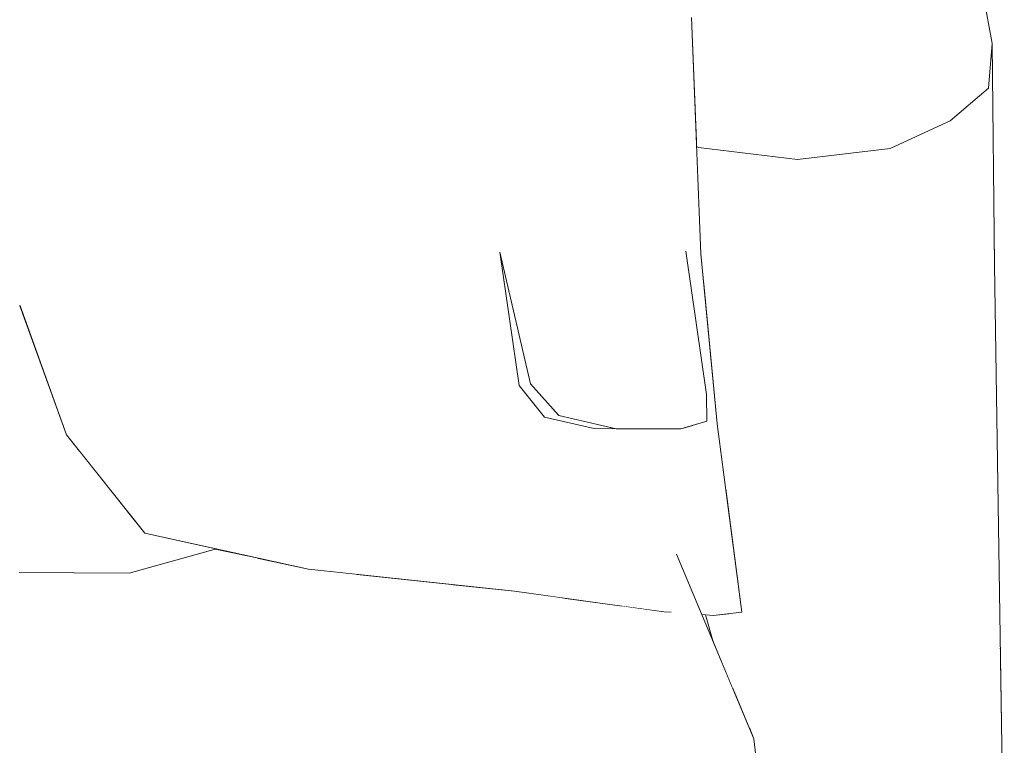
# Model space of a CAD drawing. Header units: millimetres. Extents: x 0 to 650, y -1 to 707.
# Tile 140 of 256: x 500.46 to 502.69, y 350.15 to 351.8. Entities that reach past the tile are written whole.
import ezdxf
from ezdxf.xclip import XClip

# ---------------------------------------------------------------- set-up
doc = ezdxf.new("R2010")
doc.units = ezdxf.units.MM
doc.header["$MEASUREMENT"] = 0
doc.header["$XCLIPFRAME"] = 0
doc.linetypes.add('Wipeout_Contour', pattern=[1000, 0, -1000])
doc.layers.add('Interior - Mobiliário .ARQ', color=7, linetype='Continuous')

# ---------------------------------------------------------------- blocks, each defined once
blk = doc.blocks.new('Desenho_2_2', base_point=(960.5741, 336.178))
at = {"color": 254, "linetype": 'Wipeout_Contour', "lineweight": 0, "ltscale": 1840.246578}
blk.add_wipeout([(502.4448, 352.24), (502.4352, 351.5041), (502.5712, 351.5662)], dxfattribs=at).dxf.layer = 'Interior - Mobiliário .ARQ'
at = {"color": 254, "linetype": 'Wipeout_Contour', "lineweight": 0, "ltscale": 2453.707337}
blk.add_wipeout([(501.994, 352.1119), (501.9937, 352.0996), (502.2256, 351.4789), (502.0588, 352.117)], dxfattribs=at).dxf.layer = 'Interior - Mobiliário .ARQ'
at = {"color": 254, "linetype": 'Wipeout_Contour', "lineweight": 0, "ltscale": 1836.342189}
blk.add_wipeout([(501.6205, 350.9708), (501.551, 351.2694), (501.5948, 350.967)], dxfattribs=at).dxf.layer = 'Interior - Mobiliário .ARQ'
at = {"color": 254, "linetype": 'Wipeout_Contour', "lineweight": 0, "ltscale": 1834.768034}
blk.add_wipeout([(501.0527, 351.2522), (500.8855, 350.9432), (501.0923, 350.9048)], dxfattribs=at).dxf.layer = 'Interior - Mobiliário .ARQ'
at = {"color": 254, "linetype": 'Wipeout_Contour', "lineweight": 0, "ltscale": 1839.513772}
blk.add_wipeout([(502.6712, 351.2405), (502.6667, 351.166), (502.6882, 350.1518)], dxfattribs=at).dxf.layer = 'Interior - Mobiliário .ARQ'
at = {"color": 254, "linetype": 'Wipeout_Contour', "lineweight": 0, "ltscale": 3061.229599}
blk.add_wipeout([(502.273, 351.0664), (502.117, 350.1887), (502.1263, 350.1666), (502.1443, 350.0219), (502.3156, 350.0157)], dxfattribs=at).dxf.layer = 'Interior - Mobiliário .ARQ'
at = {"color": 254, "linetype": 'Wipeout_Contour', "lineweight": 0, "ltscale": 2449.516777}
blk.add_wipeout([(502.0201, 350.8858), (501.9835, 350.8755), (502.0435, 350.8804), (502.0199, 350.9035)], dxfattribs=at).dxf.layer = 'Interior - Mobiliário .ARQ'
at = {"color": 254, "linetype": 'Wipeout_Contour', "lineweight": 0, "ltscale": 1836.315212}
blk.add_wipeout([(501.9442, 349.8551), (501.7818, 350.293), (501.7594, 350.3138)], dxfattribs=at).dxf.layer = 'Interior - Mobiliário .ARQ'
at = {"color": 254, "linetype": 'Wipeout_Contour', "lineweight": 0, "ltscale": 1832.816094}
blk.add_wipeout([(500.9676, 349.9871), (501.0174, 350.2491), (500.7055, 350.0106)], dxfattribs=at).dxf.layer = 'Interior - Mobiliário .ARQ'
at = {"color": 254, "linetype": 'Wipeout_Contour', "lineweight": 0, "ltscale": 1840.18652}
blk.add_wipeout([(502.6577, 351.6405), (502.6663, 351.742), (502.5426, 352.4104)], dxfattribs=at).dxf.layer = 'Interior - Mobiliário .ARQ'
at = {"color": 254, "linetype": 'Wipeout_Contour', "lineweight": 0, "ltscale": 1840.110168}
blk.add_wipeout([(502.4448, 352.24), (502.2817, 352.1678), (502.4352, 351.5041)], dxfattribs=at).dxf.layer = 'Interior - Mobiliário .ARQ'
at = {"color": 254, "linetype": 'Wipeout_Contour', "lineweight": 0, "ltscale": 1835.059892}
blk.add_wipeout([(501.0527, 351.2522), (500.7653, 351.0588), (500.8855, 350.9432)], dxfattribs=at).dxf.layer = 'Interior - Mobiliário .ARQ'
at = {"color": 254, "linetype": 'Wipeout_Contour', "lineweight": 0, "ltscale": 1835.519816}
blk.add_wipeout([(501.5948, 350.967), (501.0923, 350.9048), (501.5903, 350.8846)], dxfattribs=at).dxf.layer = 'Interior - Mobiliário .ARQ'
at = {"color": 254, "linetype": 'Wipeout_Contour', "lineweight": 0, "ltscale": 1837.673112}
blk.add_wipeout([(501.9653, 350.8703), (502.0342, 350.4462), (501.9784, 350.874)], dxfattribs=at).dxf.layer = 'Interior - Mobiliário .ARQ'
at = {"color": 254, "linetype": 'Wipeout_Contour', "lineweight": 0, "ltscale": 1834.886673}
blk.add_wipeout([(501.2984, 349.9931), (501.9442, 349.8551), (501.7594, 350.3138)], dxfattribs=at).dxf.layer = 'Interior - Mobiliário .ARQ'
at = {"color": 254, "linetype": 'Wipeout_Contour', "lineweight": 0, "ltscale": 1837.300037}
blk.add_wipeout([(502.6937, 349.5727), (502.6882, 350.1518), (502.6132, 350.0882)], dxfattribs=at).dxf.layer = 'Interior - Mobiliário .ARQ'
at = {"color": 254, "linetype": 'Wipeout_Contour', "lineweight": 0, "ltscale": 1841.509988}
blk.add_wipeout([(502.529, 352.3184), (502.6577, 351.6405), (502.5426, 352.4104)], dxfattribs=at).dxf.layer = 'Interior - Mobiliário .ARQ'
at = {"color": 254, "linetype": 'Wipeout_Contour', "lineweight": 0, "ltscale": 1839.549332}
blk.add_wipeout([(502.2256, 351.4789), (502.4352, 351.5041), (502.2817, 352.1678)], dxfattribs=at).dxf.layer = 'Interior - Mobiliário .ARQ'
at = {"color": 254, "linetype": 'Wipeout_Contour', "lineweight": 0, "ltscale": 1835.523028}
blk.add_wipeout([(500.6978, 351.2221), (500.7653, 351.0588), (501.0527, 351.2522)], dxfattribs=at).dxf.layer = 'Interior - Mobiliário .ARQ'
at = {"color": 254, "linetype": 'Wipeout_Contour', "lineweight": 0, "ltscale": 1837.89402}
blk.add_wipeout([(502.6132, 350.0882), (502.6882, 350.1518), (502.6667, 351.166)], dxfattribs=at).dxf.layer = 'Interior - Mobiliário .ARQ'
at = {"color": 254, "linetype": 'Wipeout_Contour', "lineweight": 0, "ltscale": 1836.661578}
blk.add_wipeout([(501.6524, 350.8954), (501.5948, 350.967), (501.5903, 350.8846)], dxfattribs=at).dxf.layer = 'Interior - Mobiliário .ARQ'
at = {"color": 254, "linetype": 'Wipeout_Contour', "lineweight": 0, "ltscale": 1835.471097}
blk.add_wipeout([(501.7594, 350.3138), (501.2552, 350.3408), (501.2984, 349.9931)], dxfattribs=at).dxf.layer = 'Interior - Mobiliário .ARQ'
at = {"layer": 'Interior - Mobiliário .ARQ', "color": 7, "linetype": 'Continuous', "lineweight": 0}
blk.add_line((502.6882, 350.1518), (502.6937, 349.5727), dxfattribs=at)
at = {"color": 254, "linetype": 'Wipeout_Contour', "lineweight": 0, "ltscale": 1840.418581}
blk.add_wipeout([(502.529, 352.3184), (502.5712, 351.5662), (502.6577, 351.6405)], dxfattribs=at).dxf.layer = 'Interior - Mobiliário .ARQ'
at = {"color": 254, "linetype": 'Wipeout_Contour', "lineweight": 0, "ltscale": 1839.709373}
blk.add_wipeout([(502.2817, 352.1678), (502.0588, 352.117), (502.2256, 351.4789)], dxfattribs=at).dxf.layer = 'Interior - Mobiliário .ARQ'
at = {"color": 254, "linetype": 'Wipeout_Contour', "lineweight": 0, "ltscale": 1839.170817}
blk.add_wipeout([(502.6667, 351.166), (502.5854, 351.1102), (502.6132, 350.0882)], dxfattribs=at).dxf.layer = 'Interior - Mobiliário .ARQ'
at = {"color": 254, "linetype": 'Wipeout_Contour', "lineweight": 0, "ltscale": 3056.307488}
blk.add_wipeout([(500.4625, 350.5436), (500.7114, 350.5416), (500.5976, 350.8199), (500.5695, 350.8552), (500.4637, 351.1474)], dxfattribs=at).dxf.layer = 'Interior - Mobiliário .ARQ'
at = {"color": 254, "linetype": 'Wipeout_Contour', "lineweight": 0, "ltscale": 1836.858667}
blk.add_wipeout([(501.5847, 350.5007), (501.6524, 350.8954), (501.5903, 350.8846)], dxfattribs=at).dxf.layer = 'Interior - Mobiliário .ARQ'
at = {"color": 254, "linetype": 'Wipeout_Contour', "lineweight": 0, "ltscale": 1834.095372}
blk.add_wipeout([(501.2552, 350.3408), (501.0174, 350.2491), (501.2984, 349.9931)], dxfattribs=at).dxf.layer = 'Interior - Mobiliário .ARQ'
at = {"color": 254, "linetype": 'Wipeout_Contour', "lineweight": 0, "ltscale": 1840.767721}
blk.add_wipeout([(502.529, 352.3184), (502.4448, 352.24), (502.5712, 351.5662)], dxfattribs=at).dxf.layer = 'Interior - Mobiliário .ARQ'
at = {"color": 254, "linetype": 'Wipeout_Contour', "lineweight": 0, "ltscale": 2452.83206}
blk.add_wipeout([(501.9911, 352.0148), (502.0009, 351.506), (502.2256, 351.4789), (501.9937, 352.0996)], dxfattribs=at).dxf.layer = 'Interior - Mobiliário .ARQ'
at = {"color": 254, "linetype": 'Wipeout_Contour', "lineweight": 0, "ltscale": 1832.507562}
blk.add_wipeout([(500.2141, 350.5429), (500.4625, 350.5436), (500.4637, 351.1474)], dxfattribs=at).dxf.layer = 'Interior - Mobiliário .ARQ'
at = {"color": 254, "linetype": 'Wipeout_Contour', "lineweight": 0, "ltscale": 1837.5369}
blk.add_wipeout([(502.5007, 350.0459), (502.6132, 350.0882), (502.5854, 351.1102)], dxfattribs=at).dxf.layer = 'Interior - Mobiliário .ARQ'
at = {"color": 254, "linetype": 'Wipeout_Contour', "lineweight": 0, "ltscale": 1836.23589}
blk.add_wipeout([(501.5948, 350.967), (501.6524, 350.8954), (501.685, 350.899)], dxfattribs=at).dxf.layer = 'Interior - Mobiliário .ARQ'
at = {"color": 254, "linetype": 'Wipeout_Contour', "lineweight": 0, "ltscale": 1833.42676}
blk.add_wipeout([(500.7076, 350.6816), (500.5976, 350.8199), (500.7114, 350.5416)], dxfattribs=at).dxf.layer = 'Interior - Mobiliário .ARQ'
at = {"color": 254, "linetype": 'Wipeout_Contour', "lineweight": 0, "ltscale": 1833.818805}
blk.add_wipeout([(501.0174, 350.2491), (500.9676, 349.9871), (501.2984, 349.9931)], dxfattribs=at).dxf.layer = 'Interior - Mobiliário .ARQ'
at = {"color": 254, "linetype": 'Wipeout_Contour', "lineweight": 0, "ltscale": 2451.493175}
blk.add_wipeout([(501.9855, 351.8007), (501.9962, 351.5206), (502.0009, 351.506), (501.9911, 352.0144)], dxfattribs=at).dxf.layer = 'Interior - Mobiliário .ARQ'
at = {"color": 254, "linetype": 'Wipeout_Contour', "lineweight": 0, "ltscale": 1833.808994}
blk.add_wipeout([(500.4637, 351.1474), (500.4503, 351.3527), (500.4298, 351.1485)], dxfattribs=at).dxf.layer = 'Interior - Mobiliário .ARQ'
at = {"color": 254, "linetype": 'Wipeout_Contour', "lineweight": 0, "ltscale": 1838.867906}
blk.add_wipeout([(502.5854, 351.1102), (502.4625, 351.0722), (502.5007, 350.0459)], dxfattribs=at).dxf.layer = 'Interior - Mobiliário .ARQ'
at = {"color": 254, "linetype": 'Wipeout_Contour', "lineweight": 0, "ltscale": 1837.056281}
blk.add_wipeout([(501.685, 350.899), (501.6205, 350.9708), (501.5948, 350.967)], dxfattribs=at).dxf.layer = 'Interior - Mobiliário .ARQ'
at = {"color": 254, "linetype": 'Wipeout_Contour', "lineweight": 0, "ltscale": 1834.242685}
blk.add_wipeout([(500.7076, 350.6816), (500.7114, 350.5416), (500.7449, 350.6347)], dxfattribs=at).dxf.layer = 'Interior - Mobiliário .ARQ'
at = {"color": 254, "linetype": 'Wipeout_Contour', "lineweight": 0, "ltscale": 1839.167925}
blk.add_wipeout([(501.9751, 351.7957), (501.9726, 351.2715), (501.9855, 351.8007)], dxfattribs=at).dxf.layer = 'Interior - Mobiliário .ARQ'
at = {"color": 254, "linetype": 'Wipeout_Contour', "lineweight": 0, "ltscale": 1835.163497}
blk.add_wipeout([(500.4667, 351.5635), (500.4545, 351.5623), (500.4503, 351.3527)], dxfattribs=at).dxf.layer = 'Interior - Mobiliário .ARQ'
at = {"color": 254, "linetype": 'Wipeout_Contour', "lineweight": 0, "ltscale": 1839.476957}
blk.add_wipeout([(502.4352, 351.5041), (502.5854, 351.1102), (502.5712, 351.5662)], dxfattribs=at).dxf.layer = 'Interior - Mobiliário .ARQ'
at = {"color": 254, "linetype": 'Wipeout_Contour', "lineweight": 0, "ltscale": 1837.089166}
blk.add_wipeout([(502.3156, 350.0157), (502.5007, 350.0459), (502.4625, 351.0722)], dxfattribs=at).dxf.layer = 'Interior - Mobiliário .ARQ'
at = {"color": 254, "linetype": 'Wipeout_Contour', "lineweight": 0, "ltscale": 1837.194315}
blk.add_wipeout([(501.8146, 350.8689), (501.685, 350.899), (501.6524, 350.8954)], dxfattribs=at).dxf.layer = 'Interior - Mobiliário .ARQ'
at = {"color": 254, "linetype": 'Wipeout_Contour', "lineweight": 0, "ltscale": 1834.262367}
blk.add_wipeout([(500.7114, 350.5416), (500.9092, 350.5966), (500.7468, 350.6322)], dxfattribs=at).dxf.layer = 'Interior - Mobiliário .ARQ'
at = {"color": 254, "linetype": 'Wipeout_Contour', "lineweight": 0, "ltscale": 1838.17152}
blk.add_wipeout([(501.9855, 351.8007), (501.9726, 351.2715), (502.006, 351.2652)], dxfattribs=at).dxf.layer = 'Interior - Mobiliário .ARQ'
at = {"color": 254, "linetype": 'Wipeout_Contour', "lineweight": 0, "ltscale": 1834.145998}
blk.add_wipeout([(500.4503, 351.3527), (500.4645, 351.1484), (500.4667, 351.5635)], dxfattribs=at).dxf.layer = 'Interior - Mobiliário .ARQ'
at = {"color": 254, "linetype": 'Wipeout_Contour', "lineweight": 0, "ltscale": 1836.342441}
blk.add_wipeout([(501.6524, 350.8954), (501.7647, 350.8692), (501.8146, 350.8689)], dxfattribs=at).dxf.layer = 'Interior - Mobiliário .ARQ'
at = {"color": 254, "linetype": 'Wipeout_Contour', "lineweight": 0, "ltscale": 1833.573002}
blk.add_wipeout([(500.7114, 350.5416), (500.4625, 350.5436), (500.457, 349.9195)], dxfattribs=at).dxf.layer = 'Interior - Mobiliário .ARQ'
at = {"color": 254, "linetype": 'Wipeout_Contour', "lineweight": 0, "ltscale": 1839.462284}
blk.add_wipeout([(501.9814, 351.9721), (501.8503, 352.0138), (501.8616, 351.711)], dxfattribs=at).dxf.layer = 'Interior - Mobiliário .ARQ'
at = {"color": 254, "linetype": 'Wipeout_Contour', "lineweight": 0, "ltscale": 1835.22081}
blk.add_wipeout([(500.4667, 351.5635), (500.4644, 351.9192), (500.4519, 351.9204)], dxfattribs=at).dxf.layer = 'Interior - Mobiliário .ARQ'
at = {"color": 254, "linetype": 'Wipeout_Contour', "lineweight": 0, "ltscale": 2449.497996}
blk.add_wipeout([(502.0435, 350.8804), (501.9726, 351.2715), (502.0193, 350.9468), (502.0199, 350.9035)], dxfattribs=at).dxf.layer = 'Interior - Mobiliário .ARQ'
at = {"color": 254, "linetype": 'Wipeout_Contour', "lineweight": 0, "ltscale": 1832.196192}
blk.add_wipeout([(500.457, 349.9195), (500.7055, 350.0106), (500.7114, 350.5416)], dxfattribs=at).dxf.layer = 'Interior - Mobiliário .ARQ'
at = {"color": 254, "linetype": 'Wipeout_Contour', "lineweight": 0, "ltscale": 1838.961493}
blk.add_wipeout([(501.6275, 352.0142), (501.6911, 351.6929), (501.8503, 352.0138)], dxfattribs=at).dxf.layer = 'Interior - Mobiliário .ARQ'
at = {"color": 254, "linetype": 'Wipeout_Contour', "lineweight": 0, "ltscale": 1838.42518}
blk.add_wipeout([(501.8616, 351.711), (501.9751, 351.7957), (501.9814, 351.9721)], dxfattribs=at).dxf.layer = 'Interior - Mobiliário .ARQ'
at = {"color": 254, "linetype": 'Wipeout_Contour', "lineweight": 0, "ltscale": 1834.98683}
blk.add_wipeout([(500.4519, 351.9204), (500.4545, 351.5623), (500.4667, 351.5635)], dxfattribs=at).dxf.layer = 'Interior - Mobiliário .ARQ'
at = {"color": 254, "linetype": 'Wipeout_Contour', "lineweight": 0, "ltscale": 1838.177514}
blk.add_wipeout([(501.9726, 351.2715), (502.0435, 350.8804), (502.006, 351.2652)], dxfattribs=at).dxf.layer = 'Interior - Mobiliário .ARQ'
at = {"color": 254, "linetype": 'Wipeout_Contour', "lineweight": 0, "ltscale": 1837.907797}
blk.add_wipeout([(501.8503, 352.0138), (501.6911, 351.6929), (501.8616, 351.711)], dxfattribs=at).dxf.layer = 'Interior - Mobiliário .ARQ'
at = {"color": 254, "linetype": 'Wipeout_Contour', "lineweight": 0, "ltscale": 1836.763068}
blk.add_wipeout([(501.9786, 350.8741), (502.0342, 350.4462), (502.0989, 350.4536)], dxfattribs=at).dxf.layer = 'Interior - Mobiliário .ARQ'
at = {"color": 254, "linetype": 'Wipeout_Contour', "lineweight": 0, "ltscale": 1837.440798}
blk.add_wipeout([(501.4048, 351.6893), (501.6911, 351.6929), (501.6275, 352.0142)], dxfattribs=at).dxf.layer = 'Interior - Mobiliário .ARQ'
at = {"color": 254, "linetype": 'Wipeout_Contour', "lineweight": 0, "ltscale": 1838.803589}
blk.add_wipeout([(501.9751, 351.7957), (501.8616, 351.711), (501.8904, 351.2512)], dxfattribs=at).dxf.layer = 'Interior - Mobiliário .ARQ'
at = {"color": 254, "linetype": 'Wipeout_Contour', "lineweight": 0, "ltscale": 2450.621138}
blk.add_wipeout([(501.9786, 350.8741), (502.0989, 350.4536), (502.0435, 350.8804), (501.9835, 350.8755)], dxfattribs=at).dxf.layer = 'Interior - Mobiliário .ARQ'
at = {"color": 254, "linetype": 'Wipeout_Contour', "lineweight": 0, "ltscale": 1838.18287}
blk.add_wipeout([(501.6275, 352.0142), (501.3013, 352.0949), (501.4048, 351.6893)], dxfattribs=at).dxf.layer = 'Interior - Mobiliário .ARQ'
at = {"color": 254, "linetype": 'Wipeout_Contour', "lineweight": 0, "ltscale": 1837.592182}
blk.add_wipeout([(501.8904, 351.2512), (501.9726, 351.2715), (501.9751, 351.7957)], dxfattribs=at).dxf.layer = 'Interior - Mobiliário .ARQ'
at = {"color": 254, "linetype": 'Wipeout_Contour', "lineweight": 0, "ltscale": 4288.054666}
blk.add_wipeout([(502.273, 351.0664), (502.0514, 351.1152), (502.0646, 350.7174), (502.0989, 350.4536), (502.0735, 350.4507), (502.0792, 350.2791), (502.117, 350.1887)], dxfattribs=at).dxf.layer = 'Interior - Mobiliário .ARQ'
at = {"color": 254, "linetype": 'Wipeout_Contour', "lineweight": 0, "ltscale": 1837.350598}
blk.add_wipeout([(501.3013, 352.0949), (500.9335, 351.9947), (500.996, 351.6447)], dxfattribs=at).dxf.layer = 'Interior - Mobiliário .ARQ'
at = {"color": 254, "linetype": 'Wipeout_Contour', "lineweight": 0, "ltscale": 1838.085419}
blk.add_wipeout([(501.6911, 351.6929), (501.8904, 351.2512), (501.8616, 351.711)], dxfattribs=at).dxf.layer = 'Interior - Mobiliário .ARQ'
at = {"color": 254, "linetype": 'Wipeout_Contour', "lineweight": 0, "ltscale": 1838.505108}
blk.add_wipeout([(502.4625, 351.0722), (502.273, 351.0664), (502.3156, 350.0157)], dxfattribs=at).dxf.layer = 'Interior - Mobiliário .ARQ'
at = {"color": 254, "linetype": 'Wipeout_Contour', "lineweight": 0, "ltscale": 1836.69886}
blk.add_wipeout([(501.3013, 352.0949), (500.996, 351.6447), (501.4048, 351.6893)], dxfattribs=at).dxf.layer = 'Interior - Mobiliário .ARQ'
at = {"color": 254, "linetype": 'Wipeout_Contour', "lineweight": 0, "ltscale": 1837.6731}
blk.add_wipeout([(501.6911, 351.6929), (501.7414, 351.2549), (501.8904, 351.2512)], dxfattribs=at).dxf.layer = 'Interior - Mobiliário .ARQ'
at = {"color": 254, "linetype": 'Wipeout_Contour', "lineweight": 0, "ltscale": 1839.253671}
blk.add_wipeout([(502.5854, 351.1102), (502.4352, 351.5041), (502.4625, 351.0722)], dxfattribs=at).dxf.layer = 'Interior - Mobiliário .ARQ'
at = {"color": 254, "linetype": 'Wipeout_Contour', "lineweight": 0, "ltscale": 1835.661062}
blk.add_wipeout([(500.6787, 351.5941), (500.996, 351.6447), (500.9335, 351.9947)], dxfattribs=at).dxf.layer = 'Interior - Mobiliário .ARQ'
at = {"color": 254, "linetype": 'Wipeout_Contour', "lineweight": 0, "ltscale": 1837.731745}
blk.add_wipeout([(501.6911, 351.6929), (501.4048, 351.6893), (501.551, 351.2694)], dxfattribs=at).dxf.layer = 'Interior - Mobiliário .ARQ'
at = {"color": 254, "linetype": 'Wipeout_Contour', "lineweight": 0, "ltscale": 1839.823516}
blk.add_wipeout([(502.6667, 351.166), (502.6577, 351.6405), (502.5712, 351.5662)], dxfattribs=at).dxf.layer = 'Interior - Mobiliário .ARQ'
at = {"color": 254, "linetype": 'Wipeout_Contour', "lineweight": 0, "ltscale": 1839.082329}
blk.add_wipeout([(502.4352, 351.5041), (502.2256, 351.4789), (502.4625, 351.0722)], dxfattribs=at).dxf.layer = 'Interior - Mobiliário .ARQ'
at = {"color": 254, "linetype": 'Wipeout_Contour', "lineweight": 0, "ltscale": 1837.822151}
blk.add_wipeout([(501.9726, 351.2715), (501.8904, 351.2512), (501.9477, 350.9455)], dxfattribs=at).dxf.layer = 'Interior - Mobiliário .ARQ'
at = {"color": 254, "linetype": 'Wipeout_Contour', "lineweight": 0, "ltscale": 1836.607683}
blk.add_wipeout([(500.9335, 351.9947), (500.6571, 351.9586), (500.6787, 351.5941)], dxfattribs=at).dxf.layer = 'Interior - Mobiliário .ARQ'
at = {"color": 254, "linetype": 'Wipeout_Contour', "lineweight": 0, "ltscale": 1839.667711}
blk.add_wipeout([(502.5712, 351.5662), (502.5854, 351.1102), (502.6667, 351.166)], dxfattribs=at).dxf.layer = 'Interior - Mobiliário .ARQ'
at = {"color": 254, "linetype": 'Wipeout_Contour', "lineweight": 0, "ltscale": 1838.728349}
blk.add_wipeout([(502.4625, 351.0722), (502.2256, 351.4789), (502.273, 351.0664)], dxfattribs=at).dxf.layer = 'Interior - Mobiliário .ARQ'
at = {"color": 254, "linetype": 'Wipeout_Contour', "lineweight": 0, "ltscale": 1837.504557}
blk.add_wipeout([(501.9477, 350.9455), (502.0193, 350.9468), (501.9726, 351.2715)], dxfattribs=at).dxf.layer = 'Interior - Mobiliário .ARQ'
at = {"layer": 'Interior - Mobiliário .ARQ', "color": 7, "linetype": 'Continuous', "lineweight": 0}
blk.add_line((502.5712, 351.5662), (502.4352, 351.5041), dxfattribs=at)
at = {"color": 254, "linetype": 'Wipeout_Contour', "lineweight": 0, "ltscale": 1840.238696}
blk.add_wipeout([(502.6712, 351.2405), (502.6663, 351.742), (502.6577, 351.6405)], dxfattribs=at).dxf.layer = 'Interior - Mobiliário .ARQ'
at = {"color": 254, "linetype": 'Wipeout_Contour', "lineweight": 0, "ltscale": 1836.065391}
blk.add_wipeout([(500.996, 351.6447), (500.6787, 351.5941), (500.6978, 351.2221)], dxfattribs=at).dxf.layer = 'Interior - Mobiliário .ARQ'
at = {"color": 254, "linetype": 'Wipeout_Contour', "lineweight": 0, "ltscale": 1837.631629}
blk.add_wipeout([(501.7414, 351.2549), (501.9477, 350.9455), (501.8904, 351.2512)], dxfattribs=at).dxf.layer = 'Interior - Mobiliário .ARQ'
at = {"layer": 'Interior - Mobiliário .ARQ', "color": 7, "linetype": 'Continuous', "lineweight": 0}
blk.add_line((502.6663, 351.742), (502.5426, 352.4104), dxfattribs=at)
at = {"color": 254, "linetype": 'Wipeout_Contour', "lineweight": 0, "ltscale": 1835.498291}
blk.add_wipeout([(500.6787, 351.5941), (500.6571, 351.9586), (500.4644, 351.9192)], dxfattribs=at).dxf.layer = 'Interior - Mobiliário .ARQ'
at = {"color": 254, "linetype": 'Wipeout_Contour', "lineweight": 0, "ltscale": 1835.071978}
blk.add_wipeout([(500.6978, 351.2221), (501.0527, 351.2522), (500.996, 351.6447)], dxfattribs=at).dxf.layer = 'Interior - Mobiliário .ARQ'
at = {"color": 254, "linetype": 'Wipeout_Contour', "lineweight": 0, "ltscale": 1839.522158}
blk.add_wipeout([(502.6577, 351.6405), (502.6667, 351.166), (502.6712, 351.2405)], dxfattribs=at).dxf.layer = 'Interior - Mobiliário .ARQ'
at = {"color": 254, "linetype": 'Wipeout_Contour', "lineweight": 0, "ltscale": 1837.193733}
blk.add_wipeout([(501.9477, 350.9455), (501.7414, 351.2549), (501.7997, 350.9528)], dxfattribs=at).dxf.layer = 'Interior - Mobiliário .ARQ'
at = {"layer": 'Interior - Mobiliário .ARQ', "color": 7, "linetype": 'Continuous', "lineweight": 0}
for p, q in [((502.6577, 351.6405), (502.6663, 351.742)), ((502.6712, 351.2405), (502.6663, 351.742)), ((502.5712, 351.5662), (502.6577, 351.6405)), ((502.6712, 351.2405), (502.6882, 350.1518))]:
    blk.add_line(p, q, dxfattribs=at)
at = {"color": 254, "linetype": 'Wipeout_Contour', "lineweight": 0, "ltscale": 1835.378968}
blk.add_wipeout([(500.4644, 351.9192), (500.4667, 351.5635), (500.6787, 351.5941)], dxfattribs=at).dxf.layer = 'Interior - Mobiliário .ARQ'
at = {"color": 254, "linetype": 'Wipeout_Contour', "lineweight": 0, "ltscale": 1836.968088}
blk.add_wipeout([(501.4048, 351.6893), (500.996, 351.6447), (501.0527, 351.2522)], dxfattribs=at).dxf.layer = 'Interior - Mobiliário .ARQ'
at = {"color": 254, "linetype": 'Wipeout_Contour', "lineweight": 0, "ltscale": 1837.023872}
blk.add_wipeout([(501.551, 351.2694), (501.7414, 351.2549), (501.6911, 351.6929)], dxfattribs=at).dxf.layer = 'Interior - Mobiliário .ARQ'
at = {"color": 254, "linetype": 'Wipeout_Contour', "lineweight": 0, "ltscale": 1837.355731}
blk.add_wipeout([(502.0201, 350.8858), (502.0193, 350.9468), (501.9477, 350.9455)], dxfattribs=at).dxf.layer = 'Interior - Mobiliário .ARQ'
at = {"color": 254, "linetype": 'Wipeout_Contour', "lineweight": 0, "ltscale": 1834.791559}
blk.add_wipeout([(500.4667, 351.5635), (500.4645, 351.1484), (500.6978, 351.2221)], dxfattribs=at).dxf.layer = 'Interior - Mobiliário .ARQ'
at = {"color": 254, "linetype": 'Wipeout_Contour', "lineweight": 0, "ltscale": 1836.813741}
blk.add_wipeout([(501.551, 351.2694), (501.6205, 350.9708), (501.7997, 350.9528)], dxfattribs=at).dxf.layer = 'Interior - Mobiliário .ARQ'
at = {"color": 254, "linetype": 'Wipeout_Contour', "lineweight": 0, "ltscale": 1837.486953}
blk.add_wipeout([(501.9477, 350.9455), (501.9611, 350.8691), (502.0201, 350.8858)], dxfattribs=at).dxf.layer = 'Interior - Mobiliário .ARQ'
at = {"color": 254, "linetype": 'Wipeout_Contour', "lineweight": 0, "ltscale": 1834.905287}
blk.add_wipeout([(500.6978, 351.2221), (500.6787, 351.5941), (500.4667, 351.5635)], dxfattribs=at).dxf.layer = 'Interior - Mobiliário .ARQ'
at = {"color": 254, "linetype": 'Wipeout_Contour', "lineweight": 0, "ltscale": 1837.192017}
blk.add_wipeout([(501.7997, 350.9528), (501.7414, 351.2549), (501.551, 351.2694)], dxfattribs=at).dxf.layer = 'Interior - Mobiliário .ARQ'
at = {"color": 254, "linetype": 'Wipeout_Contour', "lineweight": 0, "ltscale": 1836.24927}
blk.add_wipeout([(501.4048, 351.6893), (501.0527, 351.2522), (501.551, 351.2694)], dxfattribs=at).dxf.layer = 'Interior - Mobiliário .ARQ'
at = {"color": 254, "linetype": 'Wipeout_Contour', "lineweight": 0, "ltscale": 1834.465425}
blk.add_wipeout([(500.6978, 351.2221), (500.4645, 351.1484), (500.5695, 350.8552)], dxfattribs=at).dxf.layer = 'Interior - Mobiliário .ARQ'
at = {"color": 254, "linetype": 'Wipeout_Contour', "lineweight": 0, "ltscale": 1837.141739}
blk.add_wipeout([(501.7997, 350.9528), (501.9611, 350.8691), (501.9477, 350.9455)], dxfattribs=at).dxf.layer = 'Interior - Mobiliário .ARQ'
at = {"layer": 'Interior - Mobiliário .ARQ', "color": 7, "linetype": 'Continuous', "lineweight": 0}
blk.add_line((500.4637, 351.1474), (500.4645, 351.1484), dxfattribs=at)
at = {"color": 254, "linetype": 'Wipeout_Contour', "lineweight": 0, "ltscale": 1835.729884}
blk.add_wipeout([(501.551, 351.2694), (501.0923, 350.9048), (501.5948, 350.967)], dxfattribs=at).dxf.layer = 'Interior - Mobiliário .ARQ'
at = {"color": 254, "linetype": 'Wipeout_Contour', "lineweight": 0, "ltscale": 1837.143526}
blk.add_wipeout([(501.9611, 350.8691), (501.7997, 350.9528), (501.8146, 350.8689)], dxfattribs=at).dxf.layer = 'Interior - Mobiliário .ARQ'
at = {"color": 254, "linetype": 'Wipeout_Contour', "lineweight": 0, "ltscale": 1836.580931}
blk.add_wipeout([(501.551, 351.2694), (501.0527, 351.2522), (501.0923, 350.9048)], dxfattribs=at).dxf.layer = 'Interior - Mobiliário .ARQ'
at = {"color": 254, "linetype": 'Wipeout_Contour', "lineweight": 0, "ltscale": 1836.712323}
blk.add_wipeout([(501.8146, 350.8689), (501.7997, 350.9528), (501.6205, 350.9708)], dxfattribs=at).dxf.layer = 'Interior - Mobiliário .ARQ'
at = {"color": 254, "linetype": 'Wipeout_Contour', "lineweight": 0, "ltscale": 3672.943556}
blk.add_wipeout([(501.9224, 350.4544), (501.9391, 350.4531), (501.9514, 350.585), (502.0086, 350.4481), (502.0342, 350.4462), (501.9653, 350.8703)], dxfattribs=at).dxf.layer = 'Interior - Mobiliário .ARQ'
at = {"layer": 'Interior - Mobiliário .ARQ', "color": 7, "linetype": 'Continuous', "lineweight": 0}
blk.add_line((501.551, 351.2694), (501.5948, 350.967), dxfattribs=at)
at = {"color": 254, "linetype": 'Wipeout_Contour', "lineweight": 0, "ltscale": 2450.22466}
blk.add_wipeout([(502.0193, 351.1291), (502.0435, 350.8804), (502.0646, 350.7174), (502.0514, 351.1152)], dxfattribs=at).dxf.layer = 'Interior - Mobiliário .ARQ'
at = {"color": 254, "linetype": 'Wipeout_Contour', "lineweight": 0, "ltscale": 1836.76881}
blk.add_wipeout([(501.6205, 350.9708), (501.685, 350.899), (501.8146, 350.8689)], dxfattribs=at).dxf.layer = 'Interior - Mobiliário .ARQ'
at = {"color": 254, "linetype": 'Wipeout_Contour', "lineweight": 0, "ltscale": 1835.650498}
blk.add_wipeout([(501.5903, 350.8846), (501.0923, 350.9048), (501.5847, 350.5007)], dxfattribs=at).dxf.layer = 'Interior - Mobiliário .ARQ'
at = {"color": 254, "linetype": 'Wipeout_Contour', "lineweight": 0, "ltscale": 1837.330034}
blk.add_wipeout([(501.8948, 350.8688), (501.9224, 350.4544), (501.9611, 350.8691)], dxfattribs=at).dxf.layer = 'Interior - Mobiliário .ARQ'
at = {"color": 254, "linetype": 'Wipeout_Contour', "lineweight": 0, "ltscale": 3674.450992}
blk.add_wipeout([(502.0342, 350.4462), (502.017, 350.4475), (502.0285, 350.4071), (502.0344, 350.3863), (502.0792, 350.2791), (502.0735, 350.4507)], dxfattribs=at).dxf.layer = 'Interior - Mobiliário .ARQ'
at = {"layer": 'Interior - Mobiliário .ARQ', "color": 7, "linetype": 'Continuous', "lineweight": 0}
for p, q in [((501.6205, 350.9708), (501.551, 351.2694)), ((502.0193, 350.9468), (502.0201, 350.8858)), ((502.0201, 350.8858), (501.9611, 350.8691))]:
    blk.add_line(p, q, dxfattribs=at)
at = {"color": 254, "linetype": 'Wipeout_Contour', "lineweight": 0, "ltscale": 1838.615541}
blk.add_wipeout([(502.0009, 351.506), (502.273, 351.0664), (502.2256, 351.4789)], dxfattribs=at).dxf.layer = 'Interior - Mobiliário .ARQ'
at = {"color": 254, "linetype": 'Wipeout_Contour', "lineweight": 0, "ltscale": 1835.36557}
blk.add_wipeout([(501.0923, 350.9048), (501.1178, 350.5507), (501.5847, 350.5007)], dxfattribs=at).dxf.layer = 'Interior - Mobiliário .ARQ'
at = {"color": 254, "linetype": 'Wipeout_Contour', "lineweight": 0, "ltscale": 1836.105194}
blk.add_wipeout([(502.1263, 350.1666), (501.7818, 350.293), (501.9442, 349.8551)], dxfattribs=at).dxf.layer = 'Interior - Mobiliário .ARQ'
at = {"color": 254, "linetype": 'Wipeout_Contour', "lineweight": 0, "ltscale": 1838.314827}
blk.add_wipeout([(502.273, 351.0664), (502.0009, 351.506), (502.0514, 351.1152)], dxfattribs=at).dxf.layer = 'Interior - Mobiliário .ARQ'
at = {"color": 254, "linetype": 'Wipeout_Contour', "lineweight": 0, "ltscale": 1834.391531}
blk.add_wipeout([(500.8855, 350.9432), (500.7468, 350.6322), (501.1178, 350.5507)], dxfattribs=at).dxf.layer = 'Interior - Mobiliário .ARQ'
at = {"color": 254, "linetype": 'Wipeout_Contour', "lineweight": 0, "ltscale": 1836.038818}
blk.add_wipeout([(501.6524, 350.8954), (501.5847, 350.5007), (501.7786, 350.474)], dxfattribs=at).dxf.layer = 'Interior - Mobiliário .ARQ'
at = {"color": 254, "linetype": 'Wipeout_Contour', "lineweight": 0, "ltscale": 1835.689146}
blk.add_wipeout([(501.9442, 349.8551), (502.1949, 349.6175), (502.1263, 350.1666)], dxfattribs=at).dxf.layer = 'Interior - Mobiliário .ARQ'
at = {"layer": 'Interior - Mobiliário .ARQ', "color": 7, "linetype": 'Continuous', "lineweight": 0}
blk.add_line((502.4352, 351.5041), (502.2256, 351.4789), dxfattribs=at)
at = {"color": 254, "linetype": 'Wipeout_Contour', "lineweight": 0, "ltscale": 3064.51347}
blk.add_wipeout([(501.9967, 351.5081), (502.006, 351.2652), (502.0124, 351.2002), (502.0514, 351.1152), (502.0009, 351.506)], dxfattribs=at).dxf.layer = 'Interior - Mobiliário .ARQ'
at = {"color": 254, "linetype": 'Wipeout_Contour', "lineweight": 0, "ltscale": 1834.35233}
blk.add_wipeout([(500.5695, 350.8552), (500.7653, 351.0588), (500.6978, 351.2221)], dxfattribs=at).dxf.layer = 'Interior - Mobiliário .ARQ'
at = {"color": 254, "linetype": 'Wipeout_Contour', "lineweight": 0, "ltscale": 1834.80626}
blk.add_wipeout([(501.1178, 350.5507), (501.0923, 350.9048), (500.8855, 350.9432)], dxfattribs=at).dxf.layer = 'Interior - Mobiliário .ARQ'
at = {"color": 254, "linetype": 'Wipeout_Contour', "lineweight": 0, "ltscale": 1836.455351}
blk.add_wipeout([(501.7786, 350.474), (501.7647, 350.8692), (501.6524, 350.8954)], dxfattribs=at).dxf.layer = 'Interior - Mobiliário .ARQ'
at = {"layer": 'Interior - Mobiliário .ARQ', "color": 7, "linetype": 'Continuous', "lineweight": 0}
for p, q in [((501.9855, 351.8007), (502.006, 351.2652)), ((502.0009, 351.506), (501.9967, 351.5081)), ((502.2256, 351.4789), (502.0009, 351.506)), ((501.685, 350.899), (501.6205, 350.9708)), ((501.5948, 350.967), (501.6524, 350.8954))]:
    blk.add_line(p, q, dxfattribs=at)
at = {"color": 254, "linetype": 'Wipeout_Contour', "lineweight": 0, "ltscale": 1838.013805}
blk.add_wipeout([(502.0124, 351.2002), (502.0193, 351.1291), (502.0514, 351.1152)], dxfattribs=at).dxf.layer = 'Interior - Mobiliário .ARQ'
at = {"color": 254, "linetype": 'Wipeout_Contour', "lineweight": 0, "ltscale": 1834.256119}
blk.add_wipeout([(500.5695, 350.8552), (500.7468, 350.6322), (500.8855, 350.9432)], dxfattribs=at).dxf.layer = 'Interior - Mobiliário .ARQ'
at = {"color": 254, "linetype": 'Wipeout_Contour', "lineweight": 0, "ltscale": 1836.087444}
blk.add_wipeout([(501.8948, 350.8688), (501.7786, 350.474), (501.9224, 350.4544)], dxfattribs=at).dxf.layer = 'Interior - Mobiliário .ARQ'
at = {"color": 254, "linetype": 'Wipeout_Contour', "lineweight": 0, "ltscale": 2444.71392}
blk.add_wipeout([(500.7055, 350.0106), (501.0174, 350.2491), (501.002, 350.5762), (500.9802, 350.5809)], dxfattribs=at).dxf.layer = 'Interior - Mobiliário .ARQ'
at = {"layer": 'Interior - Mobiliário .ARQ', "color": 7, "linetype": 'Continuous', "lineweight": 0}
for p, q in [((501.9726, 351.2715), (502.0193, 350.9468)), ((502.006, 351.2652), (502.0435, 350.8804))]:
    blk.add_line(p, q, dxfattribs=at)
at = {"color": 254, "linetype": 'Wipeout_Contour', "lineweight": 0, "ltscale": 1834.30466}
blk.add_wipeout([(500.8855, 350.9432), (500.7653, 351.0588), (500.5695, 350.8552)], dxfattribs=at).dxf.layer = 'Interior - Mobiliário .ARQ'
at = {"color": 254, "linetype": 'Wipeout_Contour', "lineweight": 0, "ltscale": 3062.51279}
blk.add_wipeout([(501.7647, 350.8692), (501.7786, 350.474), (501.8948, 350.8688), (501.8497, 350.869), (501.8146, 350.8689)], dxfattribs=at).dxf.layer = 'Interior - Mobiliário .ARQ'
at = {"color": 254, "linetype": 'Wipeout_Contour', "lineweight": 0, "ltscale": 2445.710736}
blk.add_wipeout([(500.7114, 350.5416), (500.7055, 350.0106), (500.9802, 350.5809), (500.9092, 350.5966)], dxfattribs=at).dxf.layer = 'Interior - Mobiliário .ARQ'
at = {"color": 254, "linetype": 'Wipeout_Contour', "lineweight": 0, "ltscale": 2446.600604}
blk.add_wipeout([(501.002, 350.5762), (501.0174, 350.2491), (501.2552, 350.3408), (501.0511, 350.5654)], dxfattribs=at).dxf.layer = 'Interior - Mobiliário .ARQ'
at = {"layer": 'Interior - Mobiliário .ARQ', "color": 7, "linetype": 'Continuous', "lineweight": 0}
for p, q in [((500.5695, 350.8552), (500.4637, 351.1474)), ((500.4637, 351.1474), (500.5695, 350.8552)), ((501.6524, 350.8954), (501.7647, 350.8692)), ((501.8146, 350.8689), (501.685, 350.899)), ((501.8146, 350.8689), (501.7647, 350.8692)), ((501.8146, 350.8689), (501.9611, 350.8691)), ((501.8497, 350.869), (501.8948, 350.8688)), ((501.9611, 350.8691), (501.8948, 350.8688)), ((500.7468, 350.6322), (500.5695, 350.8552)), ((500.9092, 350.5966), (500.7114, 350.5416)), ((500.4625, 350.5436), (500.7114, 350.5416))]:
    blk.add_line(p, q, dxfattribs=at)
at = {"color": 254, "linetype": 'Wipeout_Contour', "lineweight": 0, "ltscale": 3061.5128}
blk.add_wipeout([(501.9224, 350.4544), (501.8256, 350.4676), (502.1263, 350.1666), (501.9514, 350.585), (501.9391, 350.4531)], dxfattribs=at).dxf.layer = 'Interior - Mobiliário .ARQ'
at = {"color": 254, "linetype": 'Wipeout_Contour', "lineweight": 0, "ltscale": 2446.586341}
blk.add_wipeout([(501.0511, 350.5654), (501.2552, 350.3408), (501.2252, 350.5392), (501.1178, 350.5507)], dxfattribs=at).dxf.layer = 'Interior - Mobiliário .ARQ'
at = {"layer": 'Interior - Mobiliário .ARQ', "color": 7, "linetype": 'Continuous', "lineweight": 0}
blk.add_line((501.1178, 350.5507), (500.7468, 350.6322), dxfattribs=at)
at = {"color": 254, "linetype": 'Wipeout_Contour', "lineweight": 0, "ltscale": 2447.397926}
blk.add_wipeout([(501.4421, 350.516), (501.2252, 350.5392), (501.2552, 350.3408), (501.7594, 350.3138)], dxfattribs=at).dxf.layer = 'Interior - Mobiliário .ARQ'
at = {"color": 254, "linetype": 'Wipeout_Contour', "lineweight": 0, "ltscale": 2447.919825}
blk.add_wipeout([(501.4421, 350.516), (501.7594, 350.3138), (501.6882, 350.4864), (501.5847, 350.5007)], dxfattribs=at).dxf.layer = 'Interior - Mobiliário .ARQ'
at = {"layer": 'Interior - Mobiliário .ARQ', "color": 7, "linetype": 'Continuous', "lineweight": 0}
blk.add_line((501.5847, 350.5007), (501.1178, 350.5507), dxfattribs=at)
at = {"color": 254, "linetype": 'Wipeout_Contour', "lineweight": 0, "ltscale": 3061.40579}
blk.add_wipeout([(501.6988, 350.485), (501.7818, 350.293), (502.1263, 350.1666), (501.8256, 350.4676), (501.7786, 350.474)], dxfattribs=at).dxf.layer = 'Interior - Mobiliário .ARQ'
at = {"layer": 'Interior - Mobiliário .ARQ', "color": 7, "linetype": 'Continuous', "lineweight": 0}
for p, q in [((502.0435, 350.8804), (502.0989, 350.4536)), ((502.1263, 350.1666), (501.9514, 350.585)), ((501.9391, 350.4531), (501.9224, 350.4544)), ((502.0342, 350.4462), (502.0086, 350.4481)), ((502.0344, 350.3863), (502.017, 350.4475)), ((502.0989, 350.4536), (502.0342, 350.4462)), ((502.1949, 349.6175), (502.1263, 350.1666))]:
    blk.add_line(p, q, dxfattribs=at)
at = {"color": 254, "linetype": 'Wipeout_Contour', "lineweight": 0, "ltscale": 1835.479347}
blk.add_wipeout([(501.6956, 350.4854), (501.7594, 350.3138), (501.7818, 350.293)], dxfattribs=at).dxf.layer = 'Interior - Mobiliário .ARQ'
at = {"layer": 'Interior - Mobiliário .ARQ', "color": 7, "linetype": 'Continuous', "lineweight": 0}
for p in [(501.5847, 350.5007), (501.9224, 350.4544)]:
    blk.add_line(p, (501.7786, 350.474), dxfattribs=at)

msp = doc.modelspace()

# ---------------------------------------------------------------- block references
at = {"color": 7, "linetype": 'Continuous', "lineweight": 0}
ref = msp.add_blockref('Desenho_2_2', (960.5741, 336.178), dxfattribs=at)
XClip(ref).set_block_clipping_path([(351.923237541, 325.8360772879), (633.5139366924, 392.5007536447)])

doc.saveas('drawing.dxf')
